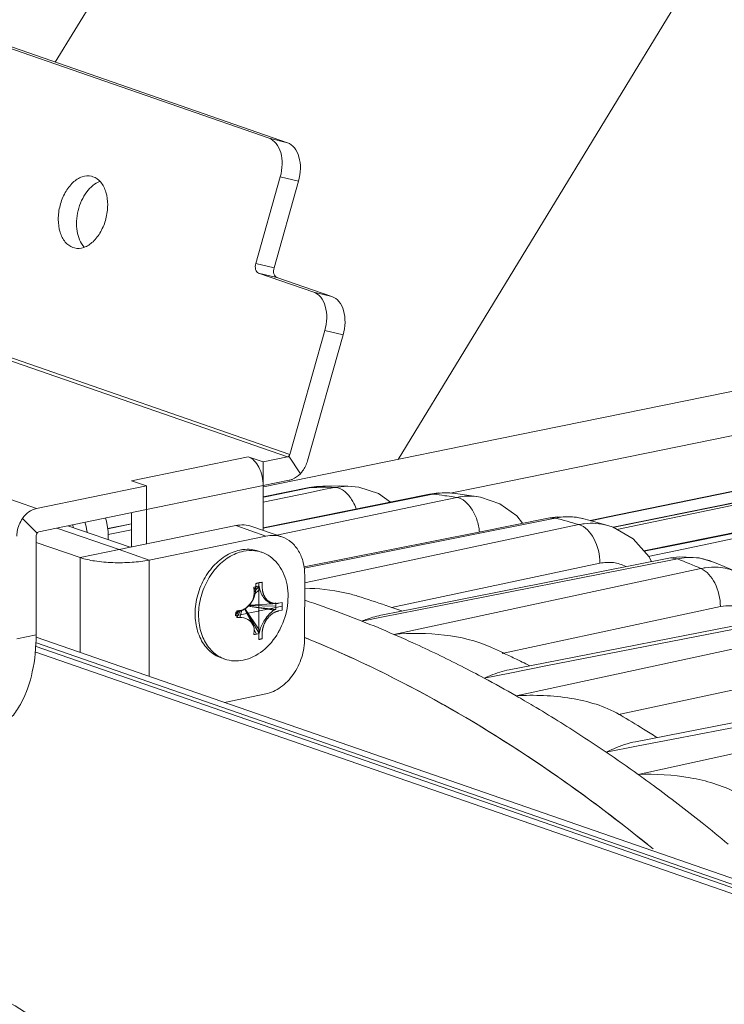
# Model space of a CAD drawing. Header units: millimetres. Extents: x 29170 to 33192, y 579 to 3108.
# Tile 254 of 256: x 32124 to 32167, y 2575 to 2636. Entities that reach past the tile are written whole.
import ezdxf

# ---------------------------------------------------------------- set-up
doc = ezdxf.new("R2010")
doc.units = ezdxf.units.MM
doc.layers.add('细实线', color=7, linetype='Continuous', lineweight=13)

msp = doc.modelspace()

# ---------------------------------------------------------------- linework, layer by layer
at = {"layer": '细实线'}
for p, q in [((32126.616, 2632.95), (32150.176, 2671.577)), ((32147.521, 2608.708), (32179.631, 2661.353)), ((32121.303, 2634.672), (32139.658, 2628.301)), ((32122.417, 2634.407), (32140.773, 2628.036)), ((32140.773, 2628.036), (32139.658, 2628.301)), ((32128.918, 2625.96), (32128.825, 2625.987)), ((32140.339, 2625.954), (32138.844, 2620.668)), ((32141.453, 2625.689), (32139.958, 2620.403)), ((32141.453, 2625.689), (32140.339, 2625.954)), ((32127.696, 2621.635), (32127.79, 2621.613)), ((32127.696, 2621.635), (32127.789, 2621.609)), ((32138.844, 2620.668), (32139.958, 2620.403)), ((32139.014, 2620.081), (32140.129, 2619.816)), ((32142.379, 2618.913), (32139.014, 2620.081)), ((32110.183, 2619.473), (32140.775, 2608.855)), ((32110.332, 2619.631), (32140.924, 2609.012)), ((32143.494, 2618.648), (32140.129, 2619.816)), ((32143.494, 2618.648), (32142.379, 2618.913)), ((32143.06, 2616.566), (32140.924, 2609.012)), ((32144.174, 2616.301), (32143.06, 2616.566)), ((32125.462, 2605.704), (32094.87, 2616.323)), ((32144.174, 2616.301), (32142, 2608.613)), ((32172.29, 2613.767), (32152.449, 2609.715)), ((32174.929, 2611.59), (32152.311, 2606.971)), ((32160.221, 2605.177), (32182.548, 2609.765)), ((32182.548, 2609.762), (32160.224, 2605.16)), ((32163.992, 2603.391), (32197.256, 2610.086)), ((32197.267, 2610.04), (32166.468, 2603.557)), ((32152.449, 2609.715), (32139.317, 2607.032)), ((32138.386, 2608.871), (32131.267, 2607.406)), ((32138.386, 2608.871), (32139.304, 2608.552)), ((32139.304, 2608.552), (32139.302, 2607.107)), ((32140.775, 2608.855), (32139.304, 2608.552)), ((32140.866, 2608.908), (32141.565, 2607.834)), ((32182.711, 2608.982), (32160.872, 2604.431)), ((32160.905, 2604.611), (32182.695, 2609.041)), ((32131.267, 2607.406), (32132.185, 2607.087)), ((32140.884, 2607.432), (32139.302, 2607.107)), ((32132.185, 2607.087), (32125.462, 2605.704)), ((32139.302, 2607.107), (32132.183, 2605.642)), ((32132.185, 2607.087), (32132.183, 2605.642)), ((32139.298, 2604.37), (32139.302, 2607.107)), ((32139.301, 2606.415), (32142.092, 2606.982)), ((32139.439, 2606.431), (32142.095, 2606.971)), ((32142.55, 2607.052), (32142.092, 2606.982)), ((32142.092, 2606.982), (32142.216, 2606.995)), ((32142.095, 2606.971), (32142.216, 2606.995)), ((32142.976, 2606.86), (32142.153, 2606.689)), ((32142.216, 2606.995), (32142.931, 2607.075)), ((32142.933, 2607.075), (32142.55, 2607.052)), ((32143.083, 2607.077), (32142.931, 2607.075)), ((32143.647, 2607), (32142.976, 2606.86)), ((32143.973, 2607.083), (32143.083, 2607.077)), ((32144.444, 2607.081), (32143.647, 2607)), ((32144.453, 2607.08), (32143.973, 2607.083)), ((32152.311, 2606.971), (32150.91, 2606.685)), ((32139.299, 2604.538), (32149.441, 2606.58)), ((32139.299, 2604.5), (32149.449, 2606.542)), ((32142.153, 2606.689), (32139.301, 2606.093)), ((32139.301, 2606.403), (32139.439, 2606.431)), ((32149.997, 2606.658), (32149.441, 2606.58)), ((32149.441, 2606.58), (32149.668, 2606.586)), ((32149.449, 2606.542), (32149.668, 2606.586)), ((32151.098, 2606.386), (32149.55, 2606.06)), ((32150.919, 2606.637), (32149.997, 2606.658)), ((32150.91, 2606.685), (32150.701, 2606.642)), ((32150.889, 2606.418), (32151.098, 2606.386)), ((32151.159, 2606.606), (32150.92, 2606.637)), ((32152.002, 2606.49), (32151.159, 2606.606)), ((32152.422, 2606.427), (32152.002, 2606.49)), ((32132.183, 2605.642), (32125.618, 2604.291)), ((32132.183, 2605.642), (32132.18, 2603.546)), ((32149.55, 2606.06), (32140.409, 2604.134)), ((32124.622, 2605.108), (32125.506, 2604.212)), ((32131.265, 2605.453), (32131.262, 2603.357)), ((32141.797, 2602.07), (32156.803, 2605.062)), ((32152.442, 2604.273), (32156.788, 2605.14)), ((32157.261, 2605.21), (32156.788, 2605.14)), ((32156.788, 2605.14), (32157.118, 2605.125)), ((32156.803, 2605.062), (32157.118, 2605.125)), ((32158.389, 2605.179), (32157.261, 2605.21)), ((32158.851, 2605.082), (32158.389, 2605.179)), ((32159.161, 2604.999), (32158.846, 2605.083)), ((32159.242, 2604.976), (32160.134, 2605.159)), ((32160.224, 2605.16), (32159.28, 2604.966)), ((32160.134, 2605.159), (32160.221, 2605.177)), ((32130.509, 2603.202), (32126.718, 2604.518)), ((32127.386, 2604.655), (32131.177, 2603.34)), ((32131.264, 2604.781), (32129.813, 2604.486)), ((32129.815, 2604.475), (32131.264, 2604.77)), ((32131.263, 2604.415), (32129.839, 2604.118)), ((32137.628, 2604.667), (32130.509, 2603.202)), ((32137.628, 2604.667), (32139.463, 2604.029)), ((32138.608, 2604.61), (32140.443, 2603.973)), ((32158.548, 2604.727), (32141.925, 2601.192)), ((32160.65, 2604.559), (32160.905, 2604.611)), ((32171.252, 2604.891), (32162.503, 2603.128)), ((32125.46, 2604.066), (32125.452, 2597.996)), ((32139.463, 2604.029), (32132.345, 2602.565)), ((32140.409, 2604.134), (32140.142, 2604.078)), ((32152.442, 2604.273), (32141.79, 2602.148)), ((32128.136, 2602.714), (32125.459, 2603.643)), ((32128.136, 2602.714), (32130.509, 2603.202)), ((32132.345, 2602.565), (32130.509, 2603.202)), ((32162.531, 2603.097), (32163.992, 2603.391)), ((32166.468, 2603.557), (32164.058, 2603.05)), ((32128.136, 2602.714), (32128.129, 2596.933)), ((32132.345, 2602.565), (32132.335, 2595.472)), ((32148.694, 2599.502), (32164.16, 2602.557)), ((32159.939, 2601.86), (32164.134, 2602.689)), ((32163.058, 2602.839), (32162.804, 2602.786)), ((32164.058, 2603.05), (32163.058, 2602.839)), ((32164.691, 2602.765), (32164.134, 2602.689)), ((32164.134, 2602.689), (32164.566, 2602.638)), ((32164.16, 2602.557), (32164.566, 2602.638)), ((32159.839, 2602.367), (32147.127, 2599.665)), ((32165.996, 2602.043), (32147.271, 2598.026)), ((32141.827, 2597.773), (32141.833, 2601.627)), ((32159.939, 2601.86), (32148.668, 2599.632)), ((32138.744, 2600.76), (32138.884, 2600.958)), ((32139.089, 2600.794), (32138.745, 2600.459)), ((32139.047, 2600.978), (32138.755, 2600.627)), ((32138.848, 2601.125), (32138.847, 2600.856)), ((32139.037, 2597.712), (32139.041, 2601.181)), ((32139.235, 2601.204), (32139.234, 2600.936)), ((32141.925, 2601.192), (32141.832, 2601.172)), ((32137.615, 2599.153), (32140.463, 2599.739)), ((32137.981, 2599.505), (32138.095, 2599.55)), ((32138.674, 2598.606), (32138.165, 2599.58)), ((32139.043, 2598.09), (32138.175, 2599.585)), ((32139.086, 2598.253), (32138.184, 2599.598)), ((32139.96, 2599.496), (32138.366, 2599.74)), ((32140.068, 2599.546), (32138.375, 2599.749)), ((32138.405, 2599.78), (32140.079, 2599.747)), ((32138.433, 2599.81), (32139.896, 2599.898)), ((32139.896, 2599.898), (32139.961, 2599.91)), ((32139.978, 2599.915), (32139.934, 2599.921)), ((32139.998, 2599.913), (32139.978, 2599.915)), ((32140.097, 2599.911), (32139.998, 2599.913)), ((32140.229, 2599.927), (32140.45, 2599.972)), ((32148.668, 2599.632), (32146.592, 2599.222)), ((32167.181, 2599.722), (32153.951, 2596.885)), ((32137.849, 2599.437), (32137.629, 2599.392)), ((32137.84, 2599.476), (32137.686, 2599.255)), ((32137.697, 2599.059), (32137.909, 2599.489)), ((32137.843, 2599.476), (32137.875, 2599.481)), ((32137.849, 2599.437), (32137.882, 2599.445)), ((32137.874, 2599.067), (32137.986, 2599.507)), ((32137.875, 2599.481), (32137.981, 2599.505)), ((32140.229, 2599.455), (32140.449, 2599.501)), ((32145.322, 2598.836), (32146.617, 2599.092)), ((32146.617, 2599.092), (32148.694, 2599.502)), ((32156.498, 2596.295), (32171.478, 2599.228)), ((32156.537, 2596.098), (32171.517, 2599.029)), ((32138.88, 2598.043), (32138.753, 2598.314)), ((32173.443, 2598.334), (32154.718, 2594.28)), ((32125.452, 2597.996), (32124.265, 2597.752)), ((32125.442, 2597.865), (32173.099, 2581.323)), ((32139.23, 2597.768), (32139.231, 2598.036)), ((32125.4, 2597.311), (32172.071, 2581.112)), ((32125.416, 2597.524), (32172.466, 2581.193)), ((32125.375, 2596.97), (32171.438, 2580.982)), ((32153.951, 2596.885), (32153.879, 2596.87)), ((32156.498, 2596.295), (32154.307, 2595.866)), ((32154.346, 2595.669), (32156.537, 2596.098)), ((32174.522, 2596.066), (32161.061, 2593.153)), ((32152.769, 2595.361), (32154.346, 2595.669)), ((32162.013, 2591.478), (32178.822, 2594.738)), ((32136.934, 2593.876), (32139.451, 2594.394)), ((32164.297, 2591.632), (32178.875, 2594.457)), ((32180.889, 2593.572), (32162.164, 2589.481)), ((32161.061, 2593.153), (32161.014, 2593.143)), ((32161.014, 2593.143), (32161.071, 2593.11)), ((32160.215, 2590.841), (32162.067, 2591.2)), ((32162.067, 2591.2), (32164.297, 2591.632))]:
    msp.add_line(p, q, dxfattribs=at)
for points in [[(32189.886, 2610.515), (32177.397, 2607.975), (32160.637, 2604.567)], [(32147.07, 2606.102), (32146.334, 2606.624), (32145.127, 2607.021), (32144.444, 2607.081)], [(32155.122, 2604.808), (32154.771, 2605.256), (32153.734, 2606.001), (32152.549, 2606.406), (32152.421, 2606.428)], [(32129.838, 2603.804), (32129.839, 2604.314), (32129.745, 2604.937), (32129.684, 2605.128)], [(32160.325, 2604.671), (32159.953, 2604.778), (32159.161, 2604.999)], [(32127.679, 2604.715), (32127.705, 2604.559), (32127.705, 2604.545)], [(32128.429, 2604.87), (32128.489, 2604.696), (32128.56, 2604.273), (32128.56, 2604.248)], [(32162.986, 2602.462), (32162.834, 2602.751), (32161.864, 2603.855), (32160.635, 2604.568), (32160.316, 2604.674)], [(32166.699, 2602.459), (32165.894, 2602.697), (32164.691, 2602.765)], [(32168.157, 2601.853), (32167.808, 2602.002), (32167.025, 2602.327), (32166.7, 2602.459)]]:
    msp.add_lwpolyline(points, dxfattribs=at)
for centre, radius, start, end in [((32143.115, 2556.507), 50.496, 90.20608, 91.01971), ((32143.116, 2556.228), 50.775, 89.40105, 90.20605), ((32142.852, 2552.66), 54.355, 82.04435, 82.79696), ((32142.796, 2552.254), 54.765, 81.50181, 82.0446), ((32141.556, 2546.489), 60.666, 73.73456, 75.13645), ((32157.908, 2601.498), 3.706, 84.59473, 87.33771), ((32157.915, 2601.567), 3.637, 75.15998, 84.6015), ((32159.363, 2600.854), 3.958, 97.06755, 101.89268), ((32159.348, 2601.307), 3.503, 73.95338, 85.95507), ((32138.349, 2600.903), 2.318, 96.51286, 101.6415), ((32138.559, 2601.138), 2.009, 70.86535, 77.11582), ((32138.859, 2538.776), 68.842, 66.78427, 68.07284), ((32129.067, 2599.368), 9.777, 7.97114, 9.08015), ((32139.087, 2599.979), 1, 92.28329, 101.68707), ((32132.698, 2599.436), 6.534, 11.99641, 13.65392), ((32124.344, 2534.616), 68.933, 70.99873, 72.51395), ((32137.7, 2600.377), 0.917, 295.51398, 296.86117), ((32138.769, 2602.19), 2.945, 293.85335, 296.15459), ((32138.138, 2606.009), 6.366, 286.64049, 287.6499), ((32138.368, 2599.75), 1.711, 359.88384, 6.45844), ((32138.245, 2599.75), 1.834, 353.61338, 359.89108), ((32121.293, 2538.545), 64.902, 69.46548, 71.55193), ((32123.966, 2533.512), 70.101, 70.16804, 71.00049), ((32139.52, 2599.251), 1.834, 173.61338, 179.89108), ((32139.397, 2599.251), 1.711, 179.88384, 186.45844), ((32134.058, 2625.406), 26.205, 277.98282, 278.30609), ((32137.301, 2609.064), 10.013, 272.2642, 273.28189), ((32120.598, 2536.677), 66.895, 68.31019, 69.46986), ((32136.406, 2600.346), 4.402, 329.97544, 333.36129), ((32119.876, 2534.87), 68.842, 66.54978, 68.30713), ((32132.655, 2599.187), 6.173, 349.13187, 350.63869), ((32138.678, 2599.022), 1, 272.28329, 281.68707), ((32134.615, 2599.331), 4.599, 344.34133, 346.43599), ((32116.064, 2534.406), 68.463, 67.49855, 67.90073), ((32119.096, 2533.062), 70.811, 65.52895, 66.55305), ((32117.788, 2530.239), 73.922, 62.95487, 65.51284), ((32121.551, 2527.592), 76.497, 64.98387, 65.57491), ((32137.614, 2598.416), 2.009, 244.60805, 249.12278), ((32137.61, 2598.406), 1.998, 249.12832, 250.85783), ((32121.199, 2526.838), 77.329, 64.37571, 64.98382), ((32120.777, 2525.96), 78.303, 63.63296, 64.3754), ((32116.545, 2527.795), 76.664, 61.80335, 62.95829), ((32115.368, 2525.607), 79.148, 60.18719, 61.80075), ((32114.213, 2523.581), 81.48, 59.33612, 60.19075), ((32112.315, 2520.425), 85.163, 56.96657, 59.32029), ((32116.521, 2518.2), 87.156, 58.16485, 59.25977), ((32110.476, 2517.59), 88.542, 55.82321, 56.96948), ((32115.664, 2516.816), 88.784, 57.5536, 58.1663), ((32108.759, 2515.066), 91.595, 54.33425, 55.82116), ((32107.212, 2512.9), 94.257, 53.62886, 54.3379), ((32104.688, 2509.517), 98.477, 51.43572, 53.61379), ((32102.175, 2506.358), 102.514, 50.2986, 51.43806)]:
    msp.add_arc(centre, radius, start, end, dxfattribs=at)
for points, knots in [([(32140.339, 2625.954), (32140.409, 2626.203), (32140.486, 2626.703), (32140.409, 2627.413), (32140.145, 2627.994), (32139.824, 2628.243), (32139.658, 2628.301)], [0, 0, 0, 0, 0.293552, 0.566126, 0.800786, 1, 1, 1, 1]), ([(32140.773, 2628.036), (32140.939, 2627.978), (32141.259, 2627.729), (32141.523, 2627.148), (32141.6, 2626.438), (32141.523, 2625.938), (32141.453, 2625.689)], [0, 0, 0, 0, 0.199214, 0.433874, 0.706448, 1, 1, 1, 1]), ([(32128.825, 2625.987), (32128.641, 2626.03), (32128.206, 2625.992), (32127.639, 2625.605), (32127.181, 2624.985), (32126.877, 2624.21), (32126.765, 2623.379), (32126.862, 2622.601), (32127.16, 2621.968), (32127.513, 2621.699), (32127.696, 2621.635)], [0, 0, 0, 0, 0.099006, 0.213866, 0.348301, 0.495546, 0.643837, 0.78105, 0.899235, 1, 1, 1, 1]), ([(32127.789, 2621.608), (32127.973, 2621.565), (32128.408, 2621.603), (32128.975, 2621.991), (32129.433, 2622.61), (32129.737, 2623.386), (32129.849, 2624.216), (32129.752, 2624.994), (32129.454, 2625.627), (32129.101, 2625.897), (32128.918, 2625.96)], [0, 0, 0, 0, 0.099006, 0.213866, 0.348301, 0.495546, 0.643837, 0.78105, 0.899235, 1, 1, 1, 1]), ([(32129.349, 2625.679), (32129.022, 2625.561), (32128.583, 2625.163), (32128.201, 2624.498), (32127.992, 2623.891), (32127.899, 2623.256), (32127.933, 2622.486), (32128.138, 2621.927), (32128.373, 2621.668)], [0, 0, 0, 0, 0.225599, 0.358788, 0.498812, 0.639032, 0.772772, 1, 1, 1, 1]), ([(32139.014, 2620.081), (32138.973, 2620.096), (32138.893, 2620.158), (32138.827, 2620.303), (32138.807, 2620.481), (32138.827, 2620.606), (32138.844, 2620.668)], [0, 0, 0, 0, 0.199189, 0.433863, 0.706484, 1, 1, 1, 1]), ([(32139.958, 2620.403), (32139.941, 2620.341), (32139.922, 2620.216), (32139.941, 2620.038), (32140.007, 2619.893), (32140.087, 2619.831), (32140.129, 2619.816)], [0, 0, 0, 0, 0.293516, 0.566137, 0.800811, 1, 1, 1, 1]), ([(32143.06, 2616.566), (32143.13, 2616.815), (32143.207, 2617.315), (32143.13, 2618.026), (32142.866, 2618.607), (32142.545, 2618.856), (32142.379, 2618.913)], [0, 0, 0, 0, 0.293552, 0.566126, 0.800786, 1, 1, 1, 1]), ([(32143.494, 2618.648), (32143.66, 2618.591), (32143.98, 2618.342), (32144.244, 2617.761), (32144.321, 2617.05), (32144.244, 2616.55), (32144.174, 2616.301)], [0, 0, 0, 0, 0.199214, 0.433874, 0.706448, 1, 1, 1, 1]), ([(32139.302, 2607.107), (32139.302, 2607.301), (32139.255, 2607.687), (32139.064, 2608.214), (32138.78, 2608.634), (32138.519, 2608.825), (32138.386, 2608.871)], [0, 0, 0, 0, 0.278591, 0.553212, 0.798408, 1, 1, 1, 1]), ([(32140.866, 2608.908), (32140.859, 2608.901), (32140.833, 2608.877), (32140.801, 2608.86), (32140.775, 2608.855)], [0, 0, 0, 0, 0.266234, 1, 1, 1, 1]), ([(32141.565, 2607.834), (32141.615, 2607.887), (32141.806, 2608.117), (32141.939, 2608.395), (32142, 2608.613)], [0, 0, 0, 0, 0.244064, 1, 1, 1, 1]), ([(32140.884, 2607.432), (32140.945, 2607.445), (32141.201, 2607.522), (32141.425, 2607.686), (32141.565, 2607.834)], [0, 0, 0, 0, 0.235903, 1, 1, 1, 1]), ([(32144.199, 2606.805), (32144.155, 2606.836), (32143.988, 2606.94), (32143.79, 2607), (32143.647, 2607)], [0, 0, 0, 0, 0.272267, 1, 1, 1, 1]), ([(32144.693, 2606.263), (32144.658, 2606.319), (32144.519, 2606.521), (32144.346, 2606.702), (32144.199, 2606.805)], [0, 0, 0, 0, 0.26905, 1, 1, 1, 1]), ([(32144.968, 2605.688), (32144.914, 2605.84), (32144.828, 2606.036), (32144.721, 2606.219), (32144.693, 2606.263)], [0, 0, 0, 0, 0.758001, 1, 1, 1, 1]), ([(32149.668, 2606.586), (32149.772, 2606.608), (32150.185, 2606.675), (32150.61, 2606.676), (32150.92, 2606.637)], [0, 0, 0, 0, 0.254048, 1, 1, 1, 1]), ([(32152.421, 2606.428), (32152.094, 2606.477), (32151.645, 2606.482), (32151.208, 2606.409), (32151.098, 2606.386)], [0, 0, 0, 0, 0.745356, 1, 1, 1, 1]), ([(32152.484, 2604.274), (32152.462, 2604.531), (32152.357, 2605.032), (32151.996, 2605.828), (32151.475, 2606.332), (32151.098, 2606.386)], [0, 0, 0, 0, 0.291235, 0.568795, 1, 1, 1, 1]), ([(32125.462, 2605.704), (32125.299, 2605.671), (32124.973, 2605.517), (32124.728, 2605.258), (32124.622, 2605.108)], [0, 0, 0, 0, 0.475011, 1, 1, 1, 1]), ([(32124.622, 2605.108), (32124.455, 2604.871), (32124.305, 2604.496), (32124.274, 2604.111), (32124.273, 2604.015)], [0, 0, 0, 0, 0.75164, 1, 1, 1, 1]), ([(32137.628, 2604.667), (32137.792, 2604.7), (32138.125, 2604.728), (32138.454, 2604.663), (32138.608, 2604.61)], [0, 0, 0, 0, 0.507602, 1, 1, 1, 1]), ([(32159.839, 2602.367), (32159.84, 2602.887), (32159.63, 2603.817), (32158.947, 2604.615), (32158.548, 2604.727)], [0, 0, 0, 0, 0.556666, 1, 1, 1, 1]), ([(32125.506, 2604.212), (32125.513, 2604.222), (32125.543, 2604.258), (32125.585, 2604.285), (32125.618, 2604.291)], [0, 0, 0, 0, 0.269622, 1, 1, 1, 1]), ([(32140.443, 2603.973), (32140.29, 2604.026), (32139.961, 2604.091), (32139.628, 2604.063), (32139.463, 2604.029)], [0, 0, 0, 0, 0.492398, 1, 1, 1, 1]), ([(32141.833, 2601.627), (32141.833, 2601.894), (32141.775, 2602.413), (32141.498, 2603.118), (32141.049, 2603.669), (32140.65, 2603.901), (32140.443, 2603.973)], [0, 0, 0, 0, 0.276843, 0.534534, 0.773277, 1, 1, 1, 1]), ([(32136.745, 2596.591), (32136.604, 2596.64), (32136.33, 2596.771), (32135.838, 2597.157), (32135.369, 2597.861), (32135.114, 2598.895), (32135.163, 2600.024), (32135.508, 2601.131), (32136.112, 2602.1), (32136.913, 2602.828), (32137.56, 2603.108), (32137.881, 2603.174)], [0, 0, 0, 0, 0.053077, 0.10722, 0.221423, 0.346563, 0.480921, 0.619332, 0.7553, 0.88311, 1, 1, 1, 1]), ([(32139.008, 2603.109), (32138.863, 2603.159), (32138.556, 2603.228), (32138.242, 2603.225), (32138.086, 2603.207)], [0, 0, 0, 0, 0.49459, 1, 1, 1, 1]), ([(32139.007, 2603.097), (32138.933, 2603.114), (32138.63, 2603.165), (32138.317, 2603.148), (32138.09, 2603.101)], [0, 0, 0, 0, 0.245905, 1, 1, 1, 1]), ([(32132.345, 2602.565), (32132, 2602.494), (32131.261, 2602.405), (32130.146, 2602.386), (32129.086, 2602.477), (32128.422, 2602.615), (32128.136, 2602.714)], [0, 0, 0, 0, 0.248906, 0.523955, 0.786416, 1, 1, 1, 1]), ([(32136.753, 2596.601), (32136.488, 2596.726), (32135.992, 2597.116), (32135.514, 2597.965), (32135.314, 2598.99), (32135.402, 2600.089), (32135.766, 2601.153), (32136.369, 2602.078), (32137.153, 2602.771), (32137.779, 2603.037), (32138.09, 2603.101)], [0, 0, 0, 0, 0.107307, 0.223092, 0.349476, 0.484169, 0.62204, 0.756982, 0.883775, 1, 1, 1, 1]), ([(32140.34, 2598.372), (32140.563, 2598.816), (32140.857, 2599.762), (32140.819, 2600.981), (32140.521, 2601.84), (32140.186, 2602.376), (32139.748, 2602.792), (32139.398, 2602.974), (32139.217, 2603.036)], [0, 0, 0, 0, 0.277759, 0.542825, 0.666308, 0.782666, 0.893053, 1, 1, 1, 1]), ([(32164.566, 2602.638), (32164.748, 2602.674), (32165.462, 2602.77), (32166.205, 2602.658), (32166.7, 2602.459)], [0, 0, 0, 0, 0.258145, 1, 1, 1, 1]), ([(32161.419, 2602.172), (32161.183, 2602.293), (32160.655, 2602.455), (32160.106, 2602.424), (32159.839, 2602.367)], [0, 0, 0, 0, 0.49266, 1, 1, 1, 1]), ([(32167.041, 2602.12), (32166.781, 2602.138), (32166.428, 2602.123), (32166.083, 2602.062), (32165.996, 2602.043)], [0, 0, 0, 0, 0.745258, 1, 1, 1, 1]), ([(32167.181, 2599.722), (32167.181, 2600.216), (32166.981, 2601.113), (32166.371, 2601.888), (32165.996, 2602.043)], [0, 0, 0, 0, 0.548945, 1, 1, 1, 1]), ([(32138.114, 2599.559), (32138.216, 2599.611), (32138.403, 2599.754), (32138.684, 2600.124), (32138.782, 2600.493), (32138.75, 2600.724)], [0, 0, 0, 0, 0.246917, 0.497147, 1, 1, 1, 1]), ([(32138.82, 2600.569), (32138.822, 2600.581), (32138.825, 2600.599), (32138.829, 2600.623), (32138.831, 2600.64), (32138.834, 2600.658), (32138.836, 2600.676), (32138.838, 2600.693), (32138.84, 2600.711), (32138.841, 2600.729), (32138.843, 2600.747), (32138.844, 2600.764), (32138.845, 2600.782), (32138.846, 2600.796), (32138.846, 2600.808), (32138.847, 2600.821), (32138.847, 2600.837), (32138.847, 2600.85), (32138.847, 2600.856)], [0, 0, 0, 0, 0.125, 0.1875, 0.25, 0.3125, 0.375, 0.4375, 0.5, 0.5625, 0.625, 0.6875, 0.75, 0.8125, 0.84375, 0.875, 0.9375, 1, 1, 1, 1]), ([(32139.041, 2601.181), (32139.037, 2601.18), (32139.03, 2601.178), (32139.021, 2601.176), (32139.013, 2601.175), (32139.007, 2601.173), (32139.001, 2601.172), (32138.994, 2601.17), (32138.987, 2601.168), (32138.981, 2601.167), (32138.975, 2601.165), (32138.967, 2601.163), (32138.96, 2601.161), (32138.952, 2601.159), (32138.947, 2601.158), (32138.94, 2601.156), (32138.932, 2601.153), (32138.923, 2601.15), (32138.914, 2601.148), (32138.908, 2601.146), (32138.903, 2601.144), (32138.897, 2601.142), (32138.892, 2601.14), (32138.887, 2601.139), (32138.883, 2601.138), (32138.879, 2601.136), (32138.872, 2601.133), (32138.861, 2601.129), (32138.852, 2601.126), (32138.848, 2601.125)], [0, 0, 0, 0, 0.0625, 0.125, 0.15625, 0.1875, 0.21875, 0.25, 0.28125, 0.3125, 0.34375, 0.375, 0.4375, 0.46875, 0.5, 0.53125, 0.5625, 0.625, 0.65625, 0.6875, 0.71875, 0.75, 0.78125, 0.8125, 0.828125, 0.84375, 0.875, 0.9375, 1, 1, 1, 1]), ([(32139.041, 2601.181), (32139.045, 2601.181), (32139.052, 2601.183), (32139.062, 2601.185), (32139.069, 2601.186), (32139.075, 2601.187), (32139.082, 2601.188), (32139.088, 2601.189), (32139.095, 2601.19), (32139.101, 2601.192), (32139.108, 2601.193), (32139.115, 2601.193), (32139.123, 2601.195), (32139.13, 2601.196), (32139.135, 2601.196), (32139.142, 2601.197), (32139.151, 2601.198), (32139.159, 2601.199), (32139.168, 2601.2), (32139.174, 2601.2), (32139.179, 2601.201), (32139.185, 2601.201), (32139.191, 2601.202), (32139.196, 2601.202), (32139.202, 2601.203), (32139.211, 2601.203), (32139.222, 2601.204), (32139.23, 2601.204), (32139.235, 2601.204)], [0, 0, 0, 0, 0.0625, 0.125, 0.15625, 0.1875, 0.21875, 0.25, 0.28125, 0.3125, 0.34375, 0.375, 0.4375, 0.46875, 0.5, 0.53125, 0.5625, 0.625, 0.65625, 0.6875, 0.71875, 0.75, 0.78125, 0.8125, 0.84375, 0.875, 0.9375, 1, 1, 1, 1]), ([(32139.089, 2600.794), (32139.116, 2600.669), (32139.206, 2600.439), (32139.406, 2600.157), (32139.63, 2599.958), (32139.813, 2599.893), (32139.896, 2599.898)], [0, 0, 0, 0, 0.300887, 0.57179, 0.804834, 1, 1, 1, 1]), ([(32139.934, 2599.921), (32139.91, 2599.928), (32139.874, 2599.94), (32139.833, 2599.953), (32139.809, 2599.961), (32139.791, 2599.966), (32139.773, 2599.972), (32139.759, 2599.976), (32139.75, 2599.979), (32139.747, 2599.98), (32139.744, 2599.981), (32139.741, 2599.983), (32139.736, 2599.986), (32139.729, 2599.99), (32139.719, 2599.998), (32139.705, 2600.006), (32139.684, 2600.021), (32139.657, 2600.038), (32139.63, 2600.056), (32139.608, 2600.07), (32139.595, 2600.079), (32139.584, 2600.086), (32139.577, 2600.091), (32139.572, 2600.094), (32139.57, 2600.096), (32139.568, 2600.098), (32139.565, 2600.101), (32139.558, 2600.109), (32139.548, 2600.12), (32139.535, 2600.135), (32139.522, 2600.15), (32139.504, 2600.169), (32139.487, 2600.189), (32139.469, 2600.209), (32139.458, 2600.221), (32139.449, 2600.231), (32139.443, 2600.238), (32139.437, 2600.245), (32139.433, 2600.249), (32139.431, 2600.251), (32139.43, 2600.253), (32139.428, 2600.256), (32139.427, 2600.259), (32139.424, 2600.264), (32139.42, 2600.272), (32139.415, 2600.281), (32139.408, 2600.294), (32139.4, 2600.31), (32139.386, 2600.335), (32139.373, 2600.36), (32139.359, 2600.385), (32139.349, 2600.403), (32139.339, 2600.422), (32139.332, 2600.436), (32139.327, 2600.446), (32139.325, 2600.45), (32139.323, 2600.453), (32139.322, 2600.456), (32139.32, 2600.463), (32139.317, 2600.472), (32139.313, 2600.486), (32139.308, 2600.504), (32139.3, 2600.533), (32139.29, 2600.569), (32139.279, 2600.605), (32139.271, 2600.634), (32139.266, 2600.652), (32139.262, 2600.667), (32139.259, 2600.676), (32139.257, 2600.682), (32139.256, 2600.686), (32139.256, 2600.69), (32139.256, 2600.695), (32139.255, 2600.706), (32139.253, 2600.724), (32139.251, 2600.748), (32139.249, 2600.771), (32139.246, 2600.803), (32139.241, 2600.858), (32139.237, 2600.905), (32139.234, 2600.936)], [0, 0, 0, 0, 0.0625, 0.09375, 0.109375, 0.125, 0.140625, 0.15625, 0.160156, 0.164062, 0.166016, 0.167969, 0.171875, 0.179688, 0.1875, 0.203125, 0.21875, 0.25, 0.28125, 0.296875, 0.3125, 0.320312, 0.328125, 0.332031, 0.333984, 0.335938, 0.339844, 0.34375, 0.359375, 0.375, 0.390625, 0.40625, 0.4375, 0.453125, 0.46875, 0.476562, 0.484375, 0.492188, 0.496094, 0.498047, 0.5, 0.501953, 0.503906, 0.507812, 0.515625, 0.523438, 0.53125, 0.546875, 0.5625, 0.59375, 0.609375, 0.625, 0.640625, 0.65625, 0.660156, 0.664062, 0.666016, 0.667969, 0.671875, 0.679688, 0.6875, 0.703125, 0.71875, 0.75, 0.78125, 0.796875, 0.8125, 0.820312, 0.828125, 0.832031, 0.833984, 0.835938, 0.839844, 0.84375, 0.859375, 0.875, 0.890625, 0.90625, 0.9375, 1, 1, 1, 1]), ([(32145.057, 2600.364), (32144.802, 2600.444), (32143.748, 2600.722), (32142.654, 2600.83), (32141.832, 2600.843)], [0, 0, 0, 0, 0.244906, 1, 1, 1, 1]), ([(32138.015, 2599.488), (32138.038, 2599.501), (32138.072, 2599.519), (32138.113, 2599.541), (32138.136, 2599.553), (32138.153, 2599.562), (32138.17, 2599.571), (32138.183, 2599.578), (32138.192, 2599.583), (32138.196, 2599.585), (32138.201, 2599.588), (32138.206, 2599.592), (32138.213, 2599.598), (32138.224, 2599.607), (32138.238, 2599.618), (32138.259, 2599.635), (32138.287, 2599.657), (32138.314, 2599.679), (32138.336, 2599.697), (32138.349, 2599.708), (32138.36, 2599.716), (32138.367, 2599.722), (32138.373, 2599.726), (32138.376, 2599.73), (32138.38, 2599.734), (32138.387, 2599.742), (32138.398, 2599.755), (32138.413, 2599.771), (32138.427, 2599.788), (32138.447, 2599.81), (32138.466, 2599.832), (32138.485, 2599.854), (32138.5, 2599.87), (32138.512, 2599.884), (32138.52, 2599.893), (32138.525, 2599.899), (32138.529, 2599.903), (32138.532, 2599.908), (32138.536, 2599.914), (32138.543, 2599.925), (32138.553, 2599.941), (32138.565, 2599.96), (32138.581, 2599.986), (32138.597, 2600.011), (32138.613, 2600.037), (32138.625, 2600.056), (32138.638, 2600.075), (32138.648, 2600.091), (32138.655, 2600.102), (32138.659, 2600.109), (32138.661, 2600.116), (32138.665, 2600.125), (32138.671, 2600.139), (32138.679, 2600.156), (32138.691, 2600.184), (32138.707, 2600.219), (32138.722, 2600.255), (32138.734, 2600.283), (32138.742, 2600.3), (32138.748, 2600.314), (32138.752, 2600.323), (32138.755, 2600.33), (32138.757, 2600.337), (32138.761, 2600.35), (32138.766, 2600.369), (32138.774, 2600.399), (32138.784, 2600.436), (32138.8, 2600.495), (32138.812, 2600.54), (32138.82, 2600.569)], [0, 0, 0, 0, 0.0625, 0.09375, 0.109375, 0.125, 0.140625, 0.15625, 0.160156, 0.164062, 0.167969, 0.171875, 0.179688, 0.1875, 0.203125, 0.21875, 0.25, 0.28125, 0.296875, 0.3125, 0.320312, 0.328125, 0.332031, 0.335938, 0.339844, 0.34375, 0.359375, 0.375, 0.390625, 0.40625, 0.4375, 0.453125, 0.46875, 0.484375, 0.492188, 0.496094, 0.5, 0.503906, 0.507812, 0.515625, 0.53125, 0.546875, 0.5625, 0.59375, 0.609375, 0.625, 0.640625, 0.65625, 0.664062, 0.667969, 0.671875, 0.679688, 0.6875, 0.703125, 0.71875, 0.75, 0.78125, 0.796875, 0.8125, 0.820312, 0.828125, 0.832031, 0.835938, 0.84375, 0.859375, 0.875, 0.90625, 0.9375, 1, 1, 1, 1]), ([(32140.229, 2599.927), (32140.224, 2599.926), (32140.214, 2599.924), (32140.201, 2599.922), (32140.192, 2599.92), (32140.186, 2599.919), (32140.18, 2599.919), (32140.174, 2599.918), (32140.168, 2599.917), (32140.163, 2599.916), (32140.16, 2599.916), (32140.154, 2599.915), (32140.148, 2599.914), (32140.14, 2599.914), (32140.132, 2599.913), (32140.126, 2599.912), (32140.12, 2599.912), (32140.114, 2599.912), (32140.106, 2599.911), (32140.1, 2599.911), (32140.097, 2599.911)], [0, 0, 0, 0, 0.125, 0.25, 0.3125, 0.34375, 0.375, 0.4375, 0.46875, 0.5, 0.53125, 0.5625, 0.625, 0.6875, 0.75, 0.8125, 0.84375, 0.875, 0.9375, 1, 1, 1, 1]), ([(32140.449, 2599.501), (32140.45, 2599.505), (32140.451, 2599.514), (32140.452, 2599.526), (32140.453, 2599.534), (32140.453, 2599.539), (32140.453, 2599.544), (32140.454, 2599.551), (32140.455, 2599.559), (32140.455, 2599.567), (32140.456, 2599.574), (32140.456, 2599.579), (32140.457, 2599.584), (32140.457, 2599.592), (32140.458, 2599.601), (32140.459, 2599.61), (32140.459, 2599.617), (32140.459, 2599.625), (32140.46, 2599.636), (32140.46, 2599.646), (32140.461, 2599.656), (32140.461, 2599.661), (32140.461, 2599.665), (32140.461, 2599.671), (32140.462, 2599.678), (32140.462, 2599.685), (32140.462, 2599.691), (32140.462, 2599.695), (32140.462, 2599.7), (32140.462, 2599.71), (32140.462, 2599.723), (32140.463, 2599.734), (32140.463, 2599.739)], [0, 0, 0, 0, 0.0625, 0.125, 0.15625, 0.171875, 0.1875, 0.21875, 0.25, 0.28125, 0.3125, 0.328125, 0.34375, 0.375, 0.4375, 0.46875, 0.5, 0.53125, 0.5625, 0.625, 0.65625, 0.671875, 0.6875, 0.71875, 0.75, 0.78125, 0.8125, 0.828125, 0.84375, 0.875, 0.9375, 1, 1, 1, 1]), ([(32140.45, 2599.972), (32140.45, 2599.968), (32140.451, 2599.959), (32140.452, 2599.948), (32140.453, 2599.941), (32140.454, 2599.936), (32140.454, 2599.931), (32140.455, 2599.924), (32140.455, 2599.916), (32140.456, 2599.909), (32140.456, 2599.902), (32140.457, 2599.897), (32140.457, 2599.892), (32140.458, 2599.885), (32140.458, 2599.876), (32140.459, 2599.867), (32140.459, 2599.86), (32140.46, 2599.852), (32140.46, 2599.842), (32140.461, 2599.831), (32140.461, 2599.822), (32140.461, 2599.817), (32140.461, 2599.813), (32140.462, 2599.807), (32140.462, 2599.8), (32140.462, 2599.793), (32140.462, 2599.788), (32140.462, 2599.783), (32140.462, 2599.778), (32140.462, 2599.769), (32140.463, 2599.755), (32140.463, 2599.745), (32140.463, 2599.739)], [0, 0, 0, 0, 0.0625, 0.125, 0.15625, 0.171875, 0.1875, 0.21875, 0.25, 0.28125, 0.3125, 0.328125, 0.34375, 0.375, 0.4375, 0.46875, 0.5, 0.53125, 0.5625, 0.625, 0.65625, 0.671875, 0.6875, 0.71875, 0.75, 0.78125, 0.8125, 0.828125, 0.84375, 0.875, 0.9375, 1, 1, 1, 1]), ([(32169.566, 2598.861), (32169.291, 2599.207), (32168.547, 2599.776), (32167.611, 2599.814), (32167.181, 2599.722)], [0, 0, 0, 0, 0.501366, 1, 1, 1, 1]), ([(32137.629, 2599.392), (32137.628, 2599.387), (32137.627, 2599.378), (32137.626, 2599.367), (32137.625, 2599.359), (32137.625, 2599.354), (32137.624, 2599.348), (32137.624, 2599.342), (32137.623, 2599.334), (32137.622, 2599.326), (32137.622, 2599.319), (32137.621, 2599.314), (32137.621, 2599.309), (32137.621, 2599.301), (32137.62, 2599.292), (32137.619, 2599.282), (32137.619, 2599.276), (32137.618, 2599.268), (32137.618, 2599.257), (32137.617, 2599.246), (32137.617, 2599.237), (32137.617, 2599.232), (32137.617, 2599.227), (32137.616, 2599.221), (32137.616, 2599.215), (32137.616, 2599.208), (32137.616, 2599.202), (32137.616, 2599.198), (32137.616, 2599.192), (32137.615, 2599.183), (32137.615, 2599.17), (32137.615, 2599.159), (32137.615, 2599.153)], [0, 0, 0, 0, 0.0625, 0.125, 0.15625, 0.171875, 0.1875, 0.21875, 0.25, 0.28125, 0.3125, 0.328125, 0.34375, 0.375, 0.4375, 0.46875, 0.5, 0.53125, 0.5625, 0.625, 0.65625, 0.671875, 0.6875, 0.71875, 0.75, 0.78125, 0.8125, 0.828125, 0.84375, 0.875, 0.9375, 1, 1, 1, 1]), ([(32138.674, 2598.606), (32138.603, 2598.742), (32138.37, 2598.983), (32138.041, 2599.077), (32137.874, 2599.067)], [0, 0, 0, 0, 0.477398, 1, 1, 1, 1]), ([(32137.882, 2599.445), (32137.887, 2599.446), (32137.898, 2599.449), (32137.911, 2599.453), (32137.92, 2599.455), (32137.925, 2599.457), (32137.932, 2599.459), (32137.938, 2599.46), (32137.944, 2599.462), (32137.948, 2599.464), (32137.952, 2599.465), (32137.957, 2599.467), (32137.966, 2599.47), (32137.977, 2599.474), (32137.986, 2599.477), (32137.991, 2599.479), (32137.998, 2599.482), (32138.005, 2599.485), (32138.012, 2599.487), (32138.015, 2599.488)], [0, 0, 0, 0, 0.125, 0.25, 0.3125, 0.34375, 0.375, 0.4375, 0.46875, 0.5, 0.53125, 0.5625, 0.625, 0.75, 0.8125, 0.84375, 0.875, 0.9375, 1, 1, 1, 1]), ([(32139.56, 2599.004), (32139.548, 2598.987), (32139.53, 2598.961), (32139.507, 2598.926), (32139.492, 2598.905), (32139.48, 2598.888), (32139.473, 2598.877), (32139.467, 2598.868), (32139.462, 2598.859), (32139.453, 2598.842), (32139.44, 2598.818), (32139.425, 2598.789), (32139.409, 2598.76), (32139.396, 2598.736), (32139.387, 2598.719), (32139.382, 2598.71), (32139.379, 2598.699), (32139.373, 2598.687), (32139.361, 2598.656), (32139.347, 2598.621), (32139.332, 2598.585), (32139.325, 2598.567), (32139.321, 2598.557), (32139.318, 2598.549), (32139.316, 2598.541), (32139.313, 2598.531), (32139.308, 2598.512), (32139.297, 2598.475), (32139.287, 2598.438), (32139.277, 2598.407), (32139.274, 2598.394), (32139.271, 2598.383), (32139.269, 2598.372), (32139.266, 2598.354), (32139.261, 2598.327), (32139.255, 2598.295), (32139.25, 2598.262), (32139.245, 2598.236), (32139.242, 2598.217), (32139.24, 2598.206), (32139.24, 2598.195), (32139.239, 2598.182), (32139.238, 2598.16), (32139.236, 2598.133), (32139.234, 2598.09), (32139.232, 2598.058), (32139.231, 2598.036)], [0, 0, 0, 0, 0.0625, 0.09375, 0.125, 0.140625, 0.15625, 0.164062, 0.171875, 0.1875, 0.21875, 0.25, 0.28125, 0.3125, 0.328125, 0.335938, 0.34375, 0.359375, 0.375, 0.4375, 0.46875, 0.484375, 0.492188, 0.5, 0.507812, 0.515625, 0.53125, 0.5625, 0.625, 0.640625, 0.65625, 0.664062, 0.671875, 0.6875, 0.71875, 0.75, 0.78125, 0.8125, 0.828125, 0.835938, 0.84375, 0.859375, 0.875, 0.90625, 0.9375, 1, 1, 1, 1]), ([(32139.96, 2599.496), (32139.908, 2599.473), (32139.806, 2599.401), (32139.61, 2599.209), (32139.479, 2599.033), (32139.396, 2598.907)], [0, 0, 0, 0, 0.207145, 0.450509, 1, 1, 1, 1]), ([(32140.229, 2599.455), (32140.214, 2599.451), (32140.191, 2599.445), (32140.161, 2599.436), (32140.142, 2599.431), (32140.126, 2599.427), (32140.117, 2599.424), (32140.109, 2599.422), (32140.102, 2599.419), (32140.089, 2599.413), (32140.07, 2599.405), (32140.048, 2599.395), (32140.025, 2599.386), (32140.006, 2599.378), (32139.993, 2599.372), (32139.986, 2599.369), (32139.979, 2599.364), (32139.97, 2599.359), (32139.948, 2599.346), (32139.922, 2599.331), (32139.897, 2599.316), (32139.884, 2599.309), (32139.877, 2599.304), (32139.872, 2599.301), (32139.866, 2599.297), (32139.859, 2599.292), (32139.847, 2599.283), (32139.823, 2599.264), (32139.799, 2599.246), (32139.778, 2599.23), (32139.769, 2599.223), (32139.762, 2599.218), (32139.756, 2599.212), (32139.745, 2599.201), (32139.728, 2599.186), (32139.709, 2599.168), (32139.689, 2599.149), (32139.673, 2599.134), (32139.662, 2599.123), (32139.655, 2599.117), (32139.649, 2599.109), (32139.642, 2599.1), (32139.63, 2599.086), (32139.614, 2599.068), (32139.59, 2599.04), (32139.572, 2599.018), (32139.56, 2599.004)], [0, 0, 0, 0, 0.0625, 0.09375, 0.125, 0.140625, 0.15625, 0.164062, 0.171875, 0.1875, 0.21875, 0.25, 0.28125, 0.3125, 0.328125, 0.335938, 0.34375, 0.359375, 0.375, 0.4375, 0.46875, 0.484375, 0.492188, 0.5, 0.507812, 0.515625, 0.53125, 0.5625, 0.625, 0.640625, 0.65625, 0.664062, 0.671875, 0.6875, 0.71875, 0.75, 0.78125, 0.8125, 0.828125, 0.835938, 0.84375, 0.859375, 0.875, 0.90625, 0.9375, 1, 1, 1, 1]), ([(32145.322, 2598.836), (32145.428, 2598.878), (32145.842, 2599.033), (32146.27, 2599.158), (32146.592, 2599.222)], [0, 0, 0, 0, 0.25847, 1, 1, 1, 1]), ([(32138.746, 2598.183), (32138.758, 2598.256), (32138.756, 2598.405), (32138.707, 2598.544), (32138.674, 2598.606)], [0, 0, 0, 0, 0.512543, 1, 1, 1, 1]), ([(32139.396, 2598.907), (32139.328, 2598.803), (32139.207, 2598.594), (32139.113, 2598.368), (32139.086, 2598.253)], [0, 0, 0, 0, 0.510466, 1, 1, 1, 1]), ([(32125.452, 2597.996), (32125.451, 2597.239), (32125.318, 2595.81), (32124.765, 2594.156), (32124.098, 2593.108), (32123.529, 2592.506), (32122.883, 2592.074), (32122.407, 2591.908), (32122.169, 2591.859)], [0, 0, 0, 0, 0.303994, 0.571986, 0.690894, 0.800279, 0.902215, 1, 1, 1, 1]), ([(32138.082, 2596.453), (32138.511, 2596.541), (32139.371, 2596.985), (32139.972, 2597.72), (32140.217, 2598.143)], [0, 0, 0, 0, 0.472744, 1, 1, 1, 1]), ([(32139.037, 2597.712), (32139.04, 2597.713), (32139.048, 2597.714), (32139.057, 2597.716), (32139.064, 2597.718), (32139.071, 2597.72), (32139.077, 2597.721), (32139.084, 2597.723), (32139.09, 2597.724), (32139.097, 2597.726), (32139.103, 2597.728), (32139.11, 2597.73), (32139.118, 2597.732), (32139.125, 2597.734), (32139.131, 2597.735), (32139.138, 2597.737), (32139.146, 2597.74), (32139.155, 2597.742), (32139.164, 2597.745), (32139.169, 2597.747), (32139.175, 2597.749), (32139.181, 2597.751), (32139.186, 2597.752), (32139.191, 2597.754), (32139.194, 2597.755), (32139.199, 2597.757), (32139.206, 2597.759), (32139.217, 2597.763), (32139.226, 2597.766), (32139.23, 2597.768)], [0, 0, 0, 0, 0.0625, 0.125, 0.15625, 0.1875, 0.21875, 0.25, 0.28125, 0.3125, 0.34375, 0.375, 0.4375, 0.46875, 0.5, 0.53125, 0.5625, 0.625, 0.65625, 0.6875, 0.71875, 0.75, 0.78125, 0.8125, 0.828125, 0.84375, 0.875, 0.9375, 1, 1, 1, 1]), ([(32139.451, 2594.394), (32139.776, 2594.461), (32140.429, 2594.77), (32141.19, 2595.571), (32141.699, 2596.609), (32141.827, 2597.387), (32141.827, 2597.773)], [0, 0, 0, 0, 0.22533, 0.47437, 0.737895, 1, 1, 1, 1]), ([(32141.824, 2597.839), (32143.652, 2597.096), (32151.212, 2593.636), (32158.174, 2588.94), (32163.078, 2584.933)], [0, 0, 0, 0, 0.237587, 1, 1, 1, 1]), ([(32153.182, 2597.242), (32152.294, 2597.646), (32150.306, 2598.107), (32148.295, 2598.111), (32147.271, 2598.026)], [0, 0, 0, 0, 0.48721, 1, 1, 1, 1]), ([(32162.73, 2585.216), (32161.095, 2586.539), (32154.729, 2591.379), (32147.711, 2595.401), (32142.265, 2597.657)], [0, 0, 0, 0, 0.262994, 1, 1, 1, 1]), ([(32138.082, 2596.453), (32137.893, 2596.414), (32137.51, 2596.383), (32137.131, 2596.457), (32136.955, 2596.518)], [0, 0, 0, 0, 0.507564, 1, 1, 1, 1]), ([(32152.769, 2595.361), (32152.899, 2595.417), (32153.398, 2595.624), (32153.916, 2595.79), (32154.307, 2595.866)], [0, 0, 0, 0, 0.261761, 1, 1, 1, 1]), ([(32161.014, 2593.143), (32160.121, 2593.659), (32157.998, 2594.268), (32155.838, 2594.344), (32154.718, 2594.28)], [0, 0, 0, 0, 0.479037, 1, 1, 1, 1]), ([(32160.215, 2590.841), (32160.368, 2590.914), (32160.947, 2591.175), (32161.554, 2591.389), (32162.013, 2591.478)], [0, 0, 0, 0, 0.265539, 1, 1, 1, 1]), ([(32168.132, 2588.374), (32167.269, 2588.83), (32165.271, 2589.402), (32163.226, 2589.515), (32162.164, 2589.481)], [0, 0, 0, 0, 0.478585, 1, 1, 1, 1]), ([(32110.839, 2581.772), (32114.018, 2580.668), (32120.399, 2577.822), (32129.523, 2572.018), (32138.369, 2564.642), (32146.817, 2555.8), (32154.759, 2545.614), (32164.706, 2530.15), (32170.802, 2517.392), (32174.3, 2508.511)], [0, 0, 0, 0, 0.101298, 0.209294, 0.324535, 0.447105, 0.576697, 0.712693, 1, 1, 1, 1])]:
    msp.add_open_spline(points, degree=3, knots=knots, dxfattribs=at)
for points in [[(32140.924, 2609.012), (32140.913, 2608.974), (32140.893, 2608.937), (32140.866, 2608.908)], [(32157.118, 2605.125), (32157.433, 2605.189), (32157.759, 2605.216), (32158.08, 2605.201)], [(32159.595, 2604.802), (32159.356, 2604.819), (32159.114, 2604.811), (32158.876, 2604.782)], [(32125.46, 2604.066), (32125.46, 2604.117), (32125.477, 2604.17), (32125.506, 2604.212)], [(32168.152, 2601.855), (32167.802, 2602.004), (32167.421, 2602.094), (32167.041, 2602.12)], [(32138.721, 2600.911), (32138.774, 2600.931), (32138.829, 2600.947), (32138.884, 2600.958)], [(32139.043, 2598.09), (32138.99, 2598.07), (32138.936, 2598.054), (32138.88, 2598.043)]]:
    msp.add_open_spline(points, degree=3, dxfattribs=at)

doc.saveas('drawing.dxf')
